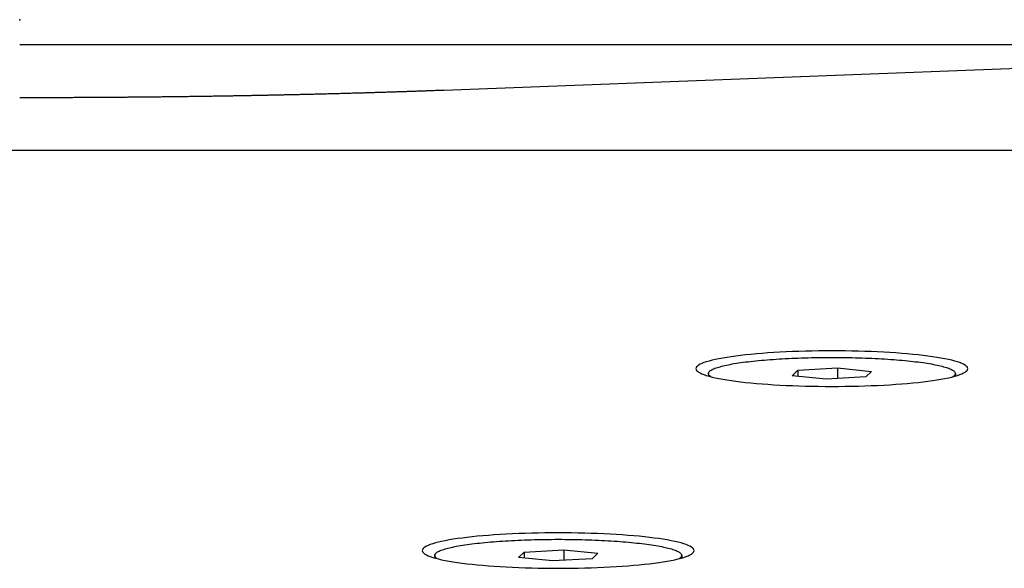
# Model space of a CAD drawing. Extents: x 1917 to 3682, y 1570 to 2675.
# Tile 156 of 166: x 3498 to 3538, y 2630 to 2652. Entities that reach past the tile are written whole.
import ezdxf

# ---------------------------------------------------------------- set-up
doc = ezdxf.new("R2010")
doc.units = 0
doc.header["$MEASUREMENT"] = 0
doc.layers.add('KF_SEQUENZA_5_NW_REAR', color=7, linetype='CONTINUOUS')

# ---------------------------------------------------------------- blocks, each defined once
blk = doc.blocks.new('KF_SEQUENZA_5_NW_REAR')
at = {"layer": 'KF_SEQUENZA_5_NW_REAR'}
for p, q in [((17.183908, -0.999692), (57.970372, -0.999692)), ((17.183908, -2.843292), (57.970372, -1.30252)), ((90.5, -5.291391), (-119.5, -5.291391)), ((27.878034, -14.313402), (27.878034, -14.414186)), ((31.277827, -14.399919), (31.503905, -14.175775)), ((31.503905, -14.175775), (33.104112, -14.089258)), ((31.503905, -14.175775), (31.503905, -14.422562)), ((33.104112, -14.089258), (34.47824, -14.226886)), ((33.104112, -14.089258), (33.104112, -14.5131)), ((34.47824, -14.226886), (34.252162, -14.45103)), ((37.878034, -14.313402), (37.878034, -14.414186)), ((32.651956, -14.537546), (31.277827, -14.399919)), ((34.252162, -14.45103), (32.651956, -14.537546)), ((20.425872, -21.535025), (22.026078, -21.448509)), ((22.026078, -21.448509), (23.400206, -21.586137)), ((22.026078, -21.448509), (22.026078, -21.872351)), ((16.8, -21.672653), (16.8, -21.773437)), ((20.199794, -21.759169), (20.425872, -21.535025)), ((21.573922, -21.896797), (20.199794, -21.759169)), ((20.425872, -21.535025), (20.425872, -21.781812)), ((23.174128, -21.810281), (21.573922, -21.896797)), ((23.400206, -21.586137), (23.174128, -21.810281)), ((26.8, -21.672653), (26.8, -21.773437))]:
    blk.add_line(p, q, dxfattribs=at)
for points in [[(0, -0.999692, 0), (0.020146, -0.999692, 0), (0.040292, -0.999692, 0), (0.060438, -0.999692, 0), (0.080583, -0.999692, 0), (0.100727, -0.999692, 0), (0.120871, -0.999692, 0), (0.141015, -0.999692, 0), (0.161158, -0.999692, 0), (0.181301, -0.999692, 0), (0.201443, -0.999692, 0), (0.221585, -0.999692, 0), (0.241726, -0.999692, 0), (0.261867, -0.999692, 0), (0.282007, -0.999692, 0), (0.302147, -0.999692, 0), (0.322286, -0.999692, 0), (0.342425, -0.999692, 0), (0.362563, -0.999692, 0), (0.382701, -0.999692, 0), (0.402838, -0.999692, 0), (0.422975, -0.999692, 0), (0.443111, -0.999692, 0), (0.463247, -0.999692, 0), (0.483382, -0.999692, 0), (0.503516, -0.999692, 0), (0.52365, -0.999692, 0), (0.543784, -0.999692, 0), (0.563916, -0.999692, 0), (0.584049, -0.999692, 0), (0.60418, -0.999692, 0), (0.624311, -0.999692, 0), (0.644442, -0.999692, 0), (0.664572, -0.999692, 0), (0.684701, -0.999692, 0), (0.70483, -0.999692, 0), (0.724958, -0.999692, 0), (0.745086, -0.999692, 0), (0.765213, -0.999692, 0), (0.785339, -0.999692, 0), (0.805464, -0.999692, 0), (0.825589, -0.999692, 0), (0.845714, -0.999692, 0), (0.865838, -0.999692, 0), (0.885961, -0.999692, 0), (0.906083, -0.999692, 0), (0.926205, -0.999692, 0), (0.946326, -0.999692, 0), (0.966447, -0.999692, 0), (0.986566, -0.999692, 0), (1.00669, -0.999692, 0), (1.0268, -0.999692, 0), (1.04692, -0.999692, 0), (1.06704, -0.999692, 0), (1.08716, -0.999692, 0), (1.10727, -0.999692, 0), (1.12739, -0.999692, 0), (1.1475, -0.999692, 0), (1.16761, -0.999692, 0), (1.18773, -0.999692, 0), (1.20784, -0.999692, 0), (1.22795, -0.999692, 0), (1.24806, -0.999692, 0), (1.26817, -0.999692, 0), (1.28828, -0.999692, 0), (1.30839, -0.999692, 0), (1.3285, -0.999692, 0), (1.3486, -0.999692, 0), (1.36871, -0.999692, 0), (1.38881, -0.999692, 0), (1.40892, -0.999692, 0), (1.42902, -0.999692, 0), (1.44912, -0.999692, 0), (1.46923, -0.999692, 0), (1.48933, -0.999692, 0), (1.50943, -0.999692, 0), (1.52953, -0.999692, 0), (1.54963, -0.999692, 0), (1.56973, -0.999692, 0), (1.58982, -0.999692, 0), (1.60992, -0.999692, 0), (1.63002, -0.999692, 0), (1.65011, -0.999692, 0), (1.6702, -0.999692, 0), (1.6903, -0.999692, 0), (1.71039, -0.999692, 0), (1.73048, -0.999692, 0), (1.75057, -0.999692, 0), (1.77066, -0.999692, 0), (1.79075, -0.999692, 0), (1.81084, -0.999692, 0), (1.83092, -0.999692, 0), (1.85101, -0.999692, 0), (1.8711, -0.999692, 0), (1.89118, -0.999692, 0), (1.91126, -0.999692, 0), (1.93135, -0.999692, 0), (1.95143, -0.999692, 0), (1.97151, -0.999692, 0), (1.99159, -0.999692, 0), (2.01167, -0.999692, 0), (2.03175, -0.999692, 0), (2.05182, -0.999692, 0), (2.0719, -0.999692, 0), (2.09197, -0.999692, 0), (2.11205, -0.999692, 0), (2.13212, -0.999692, 0), (2.15219, -0.999692, 0), (2.17227, -0.999692, 0), (2.19234, -0.999692, 0), (2.2124, -0.999692, 0), (2.23247, -0.999692, 0), (2.25254, -0.999692, 0), (2.27261, -0.999692, 0), (2.29267, -0.999692, 0), (2.31274, -0.999692, 0), (2.3328, -0.999692, 0), (2.35286, -0.999692, 0), (2.37292, -0.999691, 0), (2.39298, -0.999691, 0), (2.41304, -0.999691, 0), (2.4331, -0.999691, 0), (2.45316, -0.999691, 0), (2.47322, -0.999691, 0), (2.49327, -0.999691, 0), (2.51332, -0.999691, 0), (2.53338, -0.999691, 0), (2.55343, -0.999691, 0), (2.57348, -0.999691, 0), (2.59353, -0.999691, 0), (2.61358, -0.999691, 0), (2.63363, -0.999691, 0), (2.65367, -0.999691, 0), (2.67372, -0.999691, 0), (2.69376, -0.999691, 0), (2.71381, -0.999691, 0), (2.73385, -0.999691, 0), (2.75389, -0.999691, 0), (2.77393, -0.999691, 0), (2.79397, -0.999691, 0), (2.81401, -0.999691, 0), (2.83404, -0.999691, 0), (2.85408, -0.999691, 0), (2.87411, -0.999691, 0), (2.89415, -0.999691, 0), (2.91418, -0.999691, 0), (2.93421, -0.999691, 0), (2.95424, -0.999691, 0), (2.97427, -0.999691, 0), (2.99429, -0.999691, 0), (3.01432, -0.999691, 0), (3.03435, -0.999691, 0), (3.05437, -0.999691, 0), (3.07439, -0.999691, 0), (3.09441, -0.999691, 0), (3.11443, -0.999691, 0), (3.13445, -0.999691, 0), (3.15447, -0.999691, 0), (3.17449, -0.999691, 0), (3.1945, -0.999691, 0), (3.21452, -0.999691, 0), (3.23453, -0.999691, 0), (3.25454, -0.999691, 0), (3.27455, -0.999691, 0), (3.29456, -0.999691, 0), (3.31457, -0.999691, 0), (3.33457, -0.999691, 0), (3.35458, -0.999691, 0), (3.37458, -0.999691, 0), (3.39459, -0.999691, 0), (3.41459, -0.999691, 0), (3.43459, -0.999691, 0), (3.45459, -0.999691, 0), (3.47459, -0.999691, 0), (3.49458, -0.99969, 0), (3.51458, -0.99969, 0), (3.53457, -0.99969, 0), (3.55456, -0.99969, 0), (3.57455, -0.99969, 0), (3.59454, -0.99969, 0), (3.61453, -0.99969, 0), (3.63452, -0.99969, 0), (3.65451, -0.99969, 0), (3.67449, -0.99969, 0), (3.69447, -0.99969, 0), (3.71446, -0.99969, 0), (3.73444, -0.99969, 0), (3.75442, -0.99969, 0), (3.77439, -0.99969, 0), (3.79437, -0.99969, 0), (3.81434, -0.99969, 0), (3.83432, -0.99969, 0), (3.85429, -0.99969, 0), (3.87426, -0.99969, 0), (3.89423, -0.99969, 0), (3.9142, -0.99969, 0), (3.93417, -0.99969, 0), (3.95413, -0.99969, 0), (3.97409, -0.99969, 0), (3.99406, -0.99969, 0), (4.01402, -0.99969, 0), (4.03398, -0.99969, 0), (4.05394, -0.99969, 0), (4.07389, -0.99969, 0), (4.09385, -0.99969, 0), (4.1138, -0.99969, 0), (4.13375, -0.99969, 0), (4.1537, -0.99969, 0), (4.17365, -0.99969, 0), (4.1936, -0.99969, 0), (4.21355, -0.99969, 0), (4.23349, -0.99969, 0), (4.25344, -0.99969, 0), (4.27338, -0.99969, 0), (4.29332, -0.99969, 0), (4.31326, -0.99969, 0), (4.3332, -0.99969, 0), (4.35313, -0.99969, 0), (4.37307, -0.99969, 0), (4.393, -0.99969, 0), (4.41293, -0.99969, 0), (4.43286, -0.99969, 0), (4.45279, -0.99969, 0), (4.47272, -0.99969, 0), (4.49264, -0.99969, 0), (4.51256, -0.99969, 0), (4.53249, -0.99969, 0), (4.55241, -0.99969, 0), (4.57233, -0.99969, 0), (4.59224, -0.99969, 0), (4.61216, -0.99969, 0), (4.63207, -0.99969, 0), (4.65199, -0.99969, 0), (4.6719, -0.99969, 0), (4.69181, -0.99969, 0), (4.71172, -0.99969, 0), (4.73162, -0.99969, 0), (4.75153, -0.99969, 0), (4.77143, -0.99969, 0), (4.79133, -0.99969, 0), (4.81123, -0.99969, 0), (4.83113, -0.99969, 0), (4.85103, -0.99969, 0), (4.87092, -0.99969, 0), (4.89081, -0.99969, 0), (4.91071, -0.99969, 0), (4.9306, -0.99969, 0), (4.95049, -0.99969, 0), (4.97037, -0.99969, 0), (4.99026, -0.99969, 0), (5.01014, -0.99969, 0), (5.03002, -0.99969, 0), (5.0499, -0.99969, 0), (5.06978, -0.99969, 0), (5.08966, -0.99969, 0), (5.10953, -0.99969, 0), (5.12941, -0.99969, 0), (5.14928, -0.99969, 0), (5.16915, -0.99969, 0), (5.18901, -0.99969, 0), (5.20888, -0.99969, 0), (5.22875, -0.99969, 0), (5.24861, -0.99969, 0), (5.26847, -0.99969, 0), (5.28833, -0.99969, 0), (5.30819, -0.99969, 0), (5.32804, -0.99969, 0), (5.3479, -0.99969, 0), (5.36775, -0.99969, 0), (5.3876, -0.99969, 0), (5.40745, -0.999691, 0), (5.4273, -0.999691, 0), (5.44714, -0.999691, 0), (5.46698, -0.999691, 0), (5.48683, -0.999691, 0), (5.50667, -0.999691, 0), (5.5265, -0.999691, 0), (5.54634, -0.999691, 0), (5.56618, -0.999691, 0), (5.58601, -0.999691, 0), (5.60584, -0.999691, 0), (5.62567, -0.999691, 0), (5.6455, -0.999691, 0), (5.66532, -0.999691, 0), (5.68514, -0.999691, 0), (5.70497, -0.999691, 0), (5.72479, -0.999691, 0), (5.7446, -0.999691, 0), (5.76442, -0.999691, 0), (5.78423, -0.999691, 0), (5.80405, -0.999691, 0), (5.82386, -0.999691, 0), (5.84367, -0.999691, 0), (5.86347, -0.999691, 0), (5.88328, -0.999691, 0), (5.90308, -0.999691, 0), (5.92288, -0.999691, 0), (5.94268, -0.999691, 0), (5.96248, -0.999691, 0), (5.98227, -0.999691, 0), (6.00207, -0.999691, 0), (6.02186, -0.999691, 0), (6.04165, -0.999691, 0), (6.06143, -0.999691, 0), (6.08122, -0.999691, 0), (6.101, -0.999691, 0), (6.12079, -0.999691, 0), (6.14057, -0.999691, 0), (6.16034, -0.999691, 0), (6.18012, -0.999691, 0), (6.19989, -0.999691, 0), (6.21966, -0.999691, 0), (6.23943, -0.999691, 0), (6.2592, -0.999691, 0), (6.27897, -0.999691, 0), (6.29873, -0.999691, 0), (6.31849, -0.999691, 0), (6.33825, -0.999691, 0), (6.35801, -0.999691, 0), (6.37777, -0.999691, 0), (6.39752, -0.999691, 0), (6.41727, -0.999691, 0), (6.43702, -0.999691, 0), (6.45677, -0.999691, 0), (6.47652, -0.999691, 0), (6.49626, -0.999691, 0), (6.516, -0.999692, 0), (6.53574, -0.999692, 0), (6.55548, -0.999692, 0), (6.57521, -0.999692, 0), (6.59495, -0.999692, 0), (6.61468, -0.999692, 0), (6.63441, -0.999692, 0), (6.65414, -0.999692, 0), (6.67386, -0.999692, 0), (6.69358, -0.999692, 0), (6.7133, -0.999692, 0), (6.73302, -0.999692, 0), (6.75274, -0.999692, 0), (6.77245, -0.999692, 0), (6.79217, -0.999692, 0), (6.81188, -0.999692, 0), (6.83158, -0.999692, 0), (6.85129, -0.999692, 0), (6.87099, -0.999692, 0), (6.8907, -0.999692, 0), (6.9104, -0.999692, 0), (6.93009, -0.999692, 0), (6.94979, -0.999692, 0), (6.96948, -0.999692, 0), (6.98917, -0.999692, 0), (7.00886, -0.999692, 0), (7.02855, -0.999692, 0), (7.04823, -0.999692, 0), (7.06791, -0.999692, 0), (7.08759, -0.999692, 0), (7.10727, -0.999692, 0), (7.12695, -0.999692, 0), (7.14662, -0.999692, 0), (7.16629, -0.999692, 0), (7.18596, -0.999692, 0), (7.20563, -0.999692, 0), (7.22529, -0.999692, 0), (7.24495, -0.999692, 0), (7.26461, -0.999692, 0), (7.28427, -0.999692, 0), (7.30393, -0.999692, 0), (7.32358, -0.999692, 0), (7.34323, -0.999692, 0), (7.36288, -0.999692, 0), (7.38252, -0.999692, 0), (7.40217, -0.999692, 0), (7.42181, -0.999692, 0), (7.44145, -0.999692, 0), (7.46109, -0.999692, 0), (7.48072, -0.999692, 0), (7.50035, -0.999692, 0), (7.51999, -0.999692, 0), (7.53961, -0.999692, 0), (7.55924, -0.999692, 0), (7.57886, -0.999692, 0), (7.59848, -0.999692, 0), (7.6181, -0.999692, 0), (7.63772, -0.999692, 0), (7.65733, -0.999692, 0), (7.67694, -0.999692, 0), (7.69655, -0.999692, 0), (7.71616, -0.999692, 0), (7.73576, -0.999692, 0), (7.75537, -0.999692, 0), (7.77497, -0.999692, 0), (7.79456, -0.999692, 0), (7.81416, -0.999692, 0), (7.83375, -0.999692, 0), (7.85334, -0.999692, 0), (7.87293, -0.999692, 0), (7.89251, -0.999692, 0), (7.9121, -0.999692, 0), (7.93168, -0.999692, 0), (7.95126, -0.999692, 0), (7.97083, -0.999692, 0), (7.99041, -0.999692, 0), (8.00998, -0.999692, 0), (8.02955, -0.999692, 0), (8.04911, -0.999692, 0), (8.06868, -0.999692, 0), (8.08824, -0.999692, 0), (8.10779, -0.999692, 0), (8.12735, -0.999692, 0), (8.1469, -0.999692, 0), (8.16646, -0.999692, 0), (8.18601, -0.999692, 0), (8.20555, -0.999692, 0), (8.2251, -0.999692, 0), (8.24464, -0.999692, 0), (8.26418, -0.999692, 0), (8.28371, -0.999692, 0), (8.30325, -0.999692, 0), (8.32278, -0.999692, 0), (8.34231, -0.999692, 0), (8.36183, -0.999692, 0), (8.38136, -0.999692, 0), (8.40088, -0.999692, 0), (8.4204, -0.999692, 0), (8.43991, -0.999692, 0), (8.45943, -0.999692, 0), (8.47894, -0.999692, 0), (8.49844, -0.999692, 0), (8.51795, -0.999692, 0), (8.53745, -0.999692, 0), (8.55695, -0.999692, 0), (8.57645, -0.999692, 0), (8.59595, -0.999692, 0), (8.61544, -0.999692, 0), (8.63493, -0.999692, 0), (8.65442, -0.999692, 0), (8.6739, -0.999692, 0), (8.69339, -0.999692, 0), (8.71287, -0.999692, 0), (8.73234, -0.999692, 0), (8.75182, -0.999692, 0), (8.77129, -0.999692, 0), (8.79076, -0.999692, 0), (8.81023, -0.999692, 0), (8.82969, -0.999692, 0), (8.84915, -0.999692, 0), (8.86861, -0.999692, 0), (8.88807, -0.999692, 0), (8.90752, -0.999692, 0), (8.92697, -0.999692, 0), (8.94642, -0.999692, 0), (8.96587, -0.999692, 0), (8.98531, -0.999692, 0), (9.00474, -0.999692, 0), (9.02418, -0.999692, 0), (9.04361, -0.999692, 0), (9.06303, -0.999692, 0), (9.08246, -0.999692, 0), (9.10188, -0.999692, 0), (9.12129, -0.999692, 0), (9.14071, -0.999692, 0), (9.16011, -0.999692, 0), (9.17952, -0.999692, 0), (9.19892, -0.999692, 0), (9.21832, -0.999692, 0), (9.23772, -0.999692, 0), (9.25711, -0.999692, 0), (9.27649, -0.999692, 0), (9.29588, -0.999692, 0), (9.31526, -0.999692, 0), (9.33464, -0.999692, 0), (9.35401, -0.999692, 0), (9.37338, -0.999692, 0), (9.39275, -0.999692, 0), (9.41211, -0.999692, 0), (9.43147, -0.999692, 0), (9.45083, -0.999692, 0), (9.47018, -0.999692, 0), (9.48953, -0.999692, 0), (9.50887, -0.999692, 0), (9.52821, -0.999692, 0), (9.54755, -0.999692, 0), (9.56688, -0.999692, 0), (9.58621, -0.999692, 0), (9.60554, -0.999692, 0), (9.62486, -0.999692, 0), (9.64418, -0.999692, 0), (9.6635, -0.999692, 0), (9.68281, -0.999692, 0), (9.70212, -0.999692, 0), (9.72143, -0.999692, 0), (9.74073, -0.999692, 0), (9.76002, -0.999693, 0), (9.77932, -0.999693, 0), (9.79861, -0.999693, 0), (9.81789, -0.999693, 0), (9.83718, -0.999693, 0), (9.85646, -0.999693, 0), (9.87573, -0.999693, 0), (9.895, -0.999693, 0), (9.91427, -0.999693, 0), (9.93354, -0.999693, 0), (9.9528, -0.999693, 0), (9.97205, -0.999693, 0), (9.99131, -0.999693, 0), (10.0106, -0.999693, 0), (10.0298, -0.999693, 0), (10.049, -0.999693, 0), (10.0683, -0.999693, 0), (10.0875, -0.999693, 0), (10.1067, -0.999693, 0), (10.126, -0.999693, 0), (10.1452, -0.999693, 0), (10.1644, -0.999693, 0), (10.1836, -0.999693, 0), (10.2028, -0.999693, 0), (10.2221, -0.999693, 0), (10.2413, -0.999693, 0), (10.2605, -0.999693, 0), (10.2797, -0.999693, 0), (10.2988, -0.999693, 0), (10.318, -0.999693, 0), (10.3372, -0.999693, 0), (10.3564, -0.999693, 0), (10.3756, -0.999693, 0), (10.3947, -0.999693, 0), (10.4139, -0.999693, 0), (10.4331, -0.999693, 0), (10.4522, -0.999693, 0), (10.4714, -0.999693, 0), (10.4906, -0.999693, 0), (10.5097, -0.999693, 0), (10.5289, -0.999693, 0), (10.548, -0.999693, 0), (10.5671, -0.999693, 0), (10.5863, -0.999693, 0), (10.6054, -0.999693, 0), (10.6245, -0.999693, 0), (10.6437, -0.999693, 0), (10.6628, -0.999693, 0), (10.6819, -0.999693, 0), (10.701, -0.999693, 0), (10.7201, -0.999693, 0), (10.7392, -0.999694, 0), (10.7583, -0.999694, 0), (10.7774, -0.999694, 0), (10.7965, -0.999694, 0), (10.8156, -0.999694, 0), (10.8347, -0.999694, 0), (10.8537, -0.999694, 0), (10.8728, -0.999694, 0), (10.8919, -0.999694, 0), (10.911, -0.999694, 0), (10.93, -0.999694, 0), (10.9491, -0.999694, 0), (10.9681, -0.999694, 0), (10.9872, -0.999694, 0), (11.0062, -0.999694, 0), (11.0253, -0.999694, 0), (11.0443, -0.999694, 0), (11.0634, -0.999694, 0), (11.0824, -0.999694, 0), (11.1014, -0.999694, 0), (11.1204, -0.999694, 0), (11.1395, -0.999694, 0), (11.1585, -0.999694, 0), (11.1775, -0.999694, 0), (11.1965, -0.999694, 0), (11.2155, -0.999694, 0), (11.2345, -0.999694, 0), (11.2535, -0.999694, 0), (11.2725, -0.999694, 0), (11.2915, -0.999694, 0), (11.3105, -0.999694, 0), (11.3294, -0.999694, 0), (11.3484, -0.999694, 0), (11.3674, -0.999694, 0), (11.3864, -0.999694, 0), (11.4053, -0.999694, 0), (11.4243, -0.999694, 0), (11.4432, -0.999694, 0), (11.4622, -0.999694, 0), (11.4811, -0.999694, 0), (11.5001, -0.999694, 0), (11.519, -0.999694, 0), (11.5379, -0.999694, 0), (11.5569, -0.999694, 0), (11.5758, -0.999694, 0), (11.5947, -0.999694, 0), (11.6136, -0.999694, 0), (11.6326, -0.999694, 0), (11.6515, -0.999694, 0), (11.6704, -0.999694, 0), (11.6893, -0.999694, 0), (11.7082, -0.999694, 0), (11.7271, -0.999694, 0), (11.7459, -0.999694, 0), (11.7648, -0.999694, 0), (11.7837, -0.999694, 0), (11.8026, -0.999694, 0), (11.8215, -0.999694, 0), (11.8403, -0.999694, 0), (11.8592, -0.999694, 0), (11.878, -0.999694, 0), (11.8969, -0.999694, 0), (11.9158, -0.999694, 0), (11.9346, -0.999694, 0), (11.9534, -0.999694, 0), (11.9723, -0.999694, 0), (11.9911, -0.999694, 0), (12.0099, -0.999694, 0), (12.0288, -0.999694, 0), (12.0476, -0.999694, 0), (12.0664, -0.999694, 0), (12.0852, -0.999694, 0), (12.104, -0.999694, 0), (12.1228, -0.999694, 0), (12.1416, -0.999694, 0), (12.1604, -0.999694, 0), (12.1792, -0.999694, 0), (12.198, -0.999694, 0), (12.2168, -0.999694, 0), (12.2356, -0.999694, 0), (12.2543, -0.999694, 0), (12.2731, -0.999694, 0), (12.2919, -0.999694, 0), (12.3106, -0.999694, 0), (12.3294, -0.999694, 0), (12.3481, -0.999694, 0), (12.3669, -0.999694, 0), (12.3856, -0.999694, 0), (12.4044, -0.999694, 0), (12.4231, -0.999694, 0), (12.4418, -0.999694, 0), (12.4606, -0.999694, 0), (12.4793, -0.999694, 0), (12.498, -0.999694, 0), (12.5167, -0.999694, 0), (12.5354, -0.999694, 0), (12.5541, -0.999694, 0), (12.5728, -0.999694, 0), (12.5915, -0.999694, 0), (12.6102, -0.999694, 0), (12.6289, -0.999694, 0), (12.6476, -0.999694, 0), (12.6662, -0.999694, 0), (12.6849, -0.999694, 0), (12.7036, -0.999694, 0), (12.7223, -0.999694, 0), (12.7409, -0.999694, 0), (12.7596, -0.999694, 0), (12.7782, -0.999694, 0), (12.7969, -0.999694, 0), (12.8155, -0.999694, 0), (12.8341, -0.999694, 0), (12.8528, -0.999694, 0), (12.8714, -0.999694, 0), (12.89, -0.999694, 0), (12.9086, -0.999694, 0), (12.9273, -0.999694, 0), (12.9459, -0.999694, 0), (12.9645, -0.999694, 0), (12.9831, -0.999694, 0), (13.0017, -0.999694, 0), (13.0203, -0.999694, 0), (13.0389, -0.999694, 0), (13.0574, -0.999694, 0), (13.076, -0.999694, 0), (13.0946, -0.999694, 0), (13.1132, -0.999694, 0), (13.1317, -0.999694, 0), (13.1503, -0.999694, 0), (13.1688, -0.999694, 0), (13.1874, -0.999694, 0), (13.2059, -0.999694, 0), (13.2245, -0.999694, 0), (13.243, -0.999694, 0), (13.2616, -0.999694, 0), (13.2801, -0.999694, 0), (13.2986, -0.999694, 0), (13.3171, -0.999694, 0), (13.3356, -0.999694, 0), (13.3542, -0.999694, 0), (13.3727, -0.999694, 0), (13.3912, -0.999694, 0), (13.4097, -0.999694, 0), (13.4281, -0.999694, 0), (13.4466, -0.999694, 0), (13.4651, -0.999694, 0), (13.4836, -0.999694, 0), (13.5021, -0.999694, 0), (13.5205, -0.999694, 0), (13.539, -0.999694, 0), (13.5575, -0.999694, 0), (13.5759, -0.999694, 0), (13.5944, -0.999694, 0), (13.6128, -0.999694, 0), (13.6312, -0.999694, 0), (13.6497, -0.999694, 0), (13.6681, -0.999694, 0), (13.6865, -0.999694, 0), (13.705, -0.999694, 0), (13.7234, -0.999694, 0), (13.7418, -0.999694, 0), (13.7602, -0.999694, 0), (13.7786, -0.999694, 0), (13.797, -0.999694, 0), (13.8154, -0.999694, 0), (13.8338, -0.999694, 0), (13.8522, -0.999694, 0), (13.8705, -0.999694, 0), (13.8889, -0.999694, 0), (13.9073, -0.999694, 0), (13.9257, -0.999694, 0), (13.944, -0.999694, 0), (13.9624, -0.999694, 0), (13.9807, -0.999694, 0), (13.9991, -0.999694, 0), (14.0174, -0.999694, 0), (14.0357, -0.999694, 0), (14.0541, -0.999694, 0), (14.0724, -0.999694, 0), (14.0907, -0.999694, 0), (14.109, -0.999694, 0), (14.1274, -0.999694, 0), (14.1457, -0.999694, 0), (14.164, -0.999694, 0), (14.1823, -0.999694, 0), (14.2006, -0.999694, 0), (14.2188, -0.999694, 0), (14.2371, -0.999694, 0), (14.2554, -0.999694, 0), (14.2737, -0.999694, 0), (14.2919, -0.999694, 0), (14.3102, -0.999694, 0), (14.3285, -0.999694, 0), (14.3467, -0.999694, 0), (14.365, -0.999694, 0), (14.3832, -0.999694, 0), (14.4015, -0.999694, 0), (14.4197, -0.999694, 0), (14.4379, -0.999694, 0), (14.4561, -0.999694, 0), (14.4744, -0.999694, 0), (14.4926, -0.999694, 0), (14.5108, -0.999694, 0), (14.529, -0.999694, 0), (14.5472, -0.999694, 0), (14.5654, -0.999694, 0), (14.5836, -0.999694, 0), (14.6018, -0.999694, 0), (14.6199, -0.999694, 0), (14.6381, -0.999694, 0), (14.6563, -0.999694, 0), (14.6745, -0.999694, 0), (14.6926, -0.999694, 0), (14.7108, -0.999694, 0), (14.7289, -0.999694, 0), (14.7471, -0.999694, 0), (14.7652, -0.999694, 0), (14.7833, -0.999694, 0), (14.8015, -0.999694, 0), (14.8196, -0.999694, 0), (14.8377, -0.999694, 0), (14.8558, -0.999694, 0), (14.874, -0.999694, 0), (14.8921, -0.999694, 0), (14.9102, -0.999694, 0), (14.9283, -0.999694, 0), (14.9463, -0.999694, 0), (14.9644, -0.999694, 0), (14.9825, -0.999694, 0), (15.0006, -0.999694, 0), (15.0187, -0.999694, 0), (15.0367, -0.999694, 0), (15.0548, -0.999694, 0), (15.0728, -0.999694, 0), (15.0909, -0.999694, 0), (15.1089, -0.999694, 0), (15.127, -0.999694, 0), (15.145, -0.999694, 0), (15.163, -0.999693, 0), (15.1811, -0.999693, 0), (15.1991, -0.999693, 0), (15.2171, -0.999693, 0), (15.2351, -0.999693, 0), (15.2531, -0.999693, 0), (15.2711, -0.999693, 0), (15.2891, -0.999693, 0), (15.3071, -0.999693, 0), (15.3251, -0.999693, 0), (15.3431, -0.999693, 0), (15.361, -0.999693, 0), (15.379, -0.999693, 0), (15.397, -0.999693, 0), (15.4149, -0.999693, 0), (15.4329, -0.999693, 0), (15.4508, -0.999693, 0), (15.4688, -0.999693, 0), (15.4867, -0.999693, 0), (15.5046, -0.999693, 0), (15.5226, -0.999693, 0), (15.5405, -0.999693, 0), (15.5584, -0.999693, 0), (15.5763, -0.999693, 0), (15.5942, -0.999693, 0), (15.6121, -0.999693, 0), (15.63, -0.999693, 0), (15.6479, -0.999693, 0), (15.6658, -0.999693, 0), (15.6837, -0.999693, 0), (15.7016, -0.999693, 0), (15.7194, -0.999693, 0), (15.7373, -0.999693, 0), (15.7552, -0.999693, 0), (15.773, -0.999693, 0), (15.7909, -0.999693, 0), (15.8087, -0.999693, 0), (15.8265, -0.999693, 0), (15.8444, -0.999693, 0), (15.8622, -0.999693, 0), (15.88, -0.999693, 0), (15.8978, -0.999693, 0), (15.9157, -0.999693, 0), (15.9335, -0.999693, 0), (15.9513, -0.999693, 0), (15.9691, -0.999693, 0), (15.9868, -0.999693, 0), (16.0046, -0.999693, 0), (16.0224, -0.999693, 0), (16.0402, -0.999693, 0), (16.058, -0.999693, 0), (16.0757, -0.999693, 0), (16.0935, -0.999693, 0), (16.1112, -0.999693, 0), (16.129, -0.999693, 0), (16.1467, -0.999693, 0), (16.1645, -0.999693, 0), (16.1822, -0.999693, 0), (16.1999, -0.999692, 0), (16.2176, -0.999692, 0), (16.2354, -0.999692, 0), (16.2531, -0.999692, 0), (16.2708, -0.999692, 0), (16.2885, -0.999692, 0), (16.3062, -0.999692, 0), (16.3239, -0.999692, 0), (16.3415, -0.999692, 0), (16.3592, -0.999692, 0), (16.3769, -0.999692, 0), (16.3946, -0.999692, 0), (16.4122, -0.999692, 0), (16.4299, -0.999692, 0), (16.4475, -0.999692, 0), (16.4652, -0.999692, 0), (16.4828, -0.999692, 0), (16.5005, -0.999692, 0), (16.5181, -0.999692, 0), (16.5357, -0.999692, 0), (16.5533, -0.999692, 0), (16.5709, -0.999692, 0), (16.5885, -0.999692, 0), (16.6061, -0.999692, 0), (16.6237, -0.999692, 0), (16.6413, -0.999692, 0), (16.6589, -0.999692, 0), (16.6765, -0.999692, 0), (16.6941, -0.999692, 0), (16.7116, -0.999692, 0), (16.7292, -0.999692, 0), (16.7468, -0.999692, 0), (16.7643, -0.999692, 0), (16.7819, -0.999692, 0), (16.7994, -0.999692, 0), (16.8169, -0.999692, 0), (16.8345, -0.999692, 0), (16.852, -0.999692, 0), (16.8695, -0.999692, 0), (16.887, -0.999692, 0), (16.9045, -0.999692, 0), (16.922, -0.999692, 0), (16.9395, -0.999692, 0), (16.957, -0.999692, 0), (16.9745, -0.999692, 0), (16.992, -0.999692, 0), (17.0095, -0.999692, 0), (17.0269, -0.999692, 0), (17.0444, -0.999692, 0), (17.0619, -0.999692, 0), (17.0793, -0.999692, 0), (17.0968, -0.999692, 0), (17.1142, -0.999692, 0), (17.1316, -0.999692, 0), (17.1491, -0.999692, 0), (17.1665, -0.999692, 0), (17.1839, -0.999692, 0)], [(0, -3.14454, 0), (0.051276, -3.14453, 0), (0.102553, -3.14453, 0), (0.153828, -3.14451, 0), (0.205104, -3.1445, 0), (0.256379, -3.14447, 0), (0.307654, -3.14445, 0), (0.358928, -3.14441, 0), (0.410201, -3.14438, 0), (0.461473, -3.14433, 0), (0.512744, -3.14429, 0), (0.564014, -3.14423, 0), (0.615283, -3.14418, 0), (0.66655, -3.14411, 0), (0.717816, -3.14405, 0), (0.769081, -3.14397, 0), (0.820343, -3.1439, 0), (0.871604, -3.14381, 0), (0.922863, -3.14373, 0), (0.974119, -3.14363, 0), (1.02537, -3.14354, 0), (1.07663, -3.14343, 0), (1.12788, -3.14333, 0), (1.17912, -3.14321, 0), (1.23037, -3.1431, 0), (1.28161, -3.14297, 0), (1.33285, -3.14285, 0), (1.38409, -3.14271, 0), (1.43532, -3.14258, 0), (1.48655, -3.14243, 0), (1.53777, -3.14229, 0), (1.589, -3.14213, 0), (1.64022, -3.14198, 0), (1.69143, -3.14181, 0), (1.74265, -3.14164, 0), (1.79385, -3.14147, 0), (1.84506, -3.14129, 0), (1.89626, -3.14111, 0), (1.94745, -3.14092, 0), (1.99864, -3.14073, 0), (2.04983, -3.14053, 0), (2.10101, -3.14033, 0), (2.15219, -3.14012, 0), (2.20337, -3.13991, 0), (2.25453, -3.13969, 0), (2.3057, -3.13947, 0), (2.35685, -3.13924, 0), (2.40801, -3.13901, 0), (2.45915, -3.13877, 0), (2.5103, -3.13853, 0), (2.56143, -3.13828, 0), (2.61256, -3.13803, 0), (2.66369, -3.13777, 0), (2.7148, -3.13751, 0), (2.76592, -3.13724, 0), (2.81702, -3.13697, 0), (2.86812, -3.13669, 0), (2.91922, -3.13641, 0), (2.9703, -3.13612, 0), (3.02138, -3.13583, 0), (3.07246, -3.13553, 0), (3.12352, -3.13523, 0), (3.17458, -3.13492, 0), (3.22564, -3.13461, 0), (3.27668, -3.13429, 0), (3.32772, -3.13397, 0), (3.37875, -3.13365, 0), (3.42977, -3.13331, 0), (3.48079, -3.13298, 0), (3.5318, -3.13263, 0), (3.5828, -3.13229, 0), (3.63379, -3.13193, 0), (3.68477, -3.13158, 0), (3.73575, -3.13121, 0), (3.78672, -3.13085, 0), (3.83767, -3.13048, 0), (3.88862, -3.1301, 0), (3.93957, -3.12972, 0), (3.9905, -3.12933, 0), (4.04142, -3.12894, 0), (4.09234, -3.12854, 0), (4.14324, -3.12814, 0), (4.19414, -3.12773, 0), (4.24503, -3.12732, 0), (4.2959, -3.1269, 0), (4.34677, -3.12648, 0), (4.39763, -3.12605, 0), (4.44848, -3.12562, 0), (4.49932, -3.12519, 0), (4.55014, -3.12474, 0), (4.60096, -3.1243, 0), (4.65177, -3.12385, 0), (4.70257, -3.12339, 0), (4.75336, -3.12293, 0), (4.80413, -3.12246, 0), (4.8549, -3.12199, 0), (4.90565, -3.12151, 0), (4.9564, -3.12103, 0), (5.00713, -3.12055, 0), (5.05785, -3.12006, 0), (5.10856, -3.11956, 0), (5.15926, -3.11906, 0), (5.20995, -3.11855, 0), (5.26062, -3.11804, 0), (5.31129, -3.11753, 0), (5.36194, -3.117, 0), (5.41258, -3.11648, 0), (5.46321, -3.11595, 0), (5.51382, -3.11541, 0), (5.56443, -3.11487, 0), (5.61502, -3.11433, 0), (5.6656, -3.11378, 0), (5.71616, -3.11322, 0), (5.76672, -3.11266, 0), (5.81726, -3.11209, 0), (5.86778, -3.11152, 0), (5.9183, -3.11095, 0), (5.9688, -3.11037, 0), (6.01929, -3.10978, 0), (6.06976, -3.10919, 0), (6.12022, -3.1086, 0), (6.17067, -3.108, 0), (6.2211, -3.10739, 0), (6.27152, -3.10679, 0), (6.32193, -3.10617, 0), (6.37232, -3.10555, 0), (6.42269, -3.10493, 0), (6.47306, -3.1043, 0), (6.5234, -3.10366, 0), (6.57374, -3.10302, 0), (6.62406, -3.10238, 0), (6.67436, -3.10173, 0), (6.72465, -3.10108, 0), (6.77492, -3.10042, 0), (6.82518, -3.09975, 0), (6.87543, -3.09909, 0), (6.92565, -3.09841, 0), (6.97587, -3.09773, 0), (7.02606, -3.09705, 0), (7.07625, -3.09636, 0), (7.12641, -3.09567, 0), (7.17656, -3.09497, 0), (7.22669, -3.09427, 0), (7.27681, -3.09356, 0), (7.32691, -3.09285, 0), (7.377, -3.09213, 0), (7.42707, -3.09141, 0), (7.47712, -3.09068, 0), (7.52715, -3.08995, 0), (7.57717, -3.08921, 0), (7.62717, -3.08847, 0), (7.67716, -3.08772, 0), (7.72713, -3.08697, 0), (7.77708, -3.08621, 0), (7.82701, -3.08545, 0), (7.87692, -3.08469, 0), (7.92682, -3.08392, 0), (7.9767, -3.08314, 0), (8.02656, -3.08236, 0), (8.07641, -3.08157, 0), (8.12623, -3.08078, 0), (8.17604, -3.07999, 0), (8.22583, -3.07919, 0), (8.2756, -3.07838, 0), (8.32535, -3.07757, 0), (8.37509, -3.07676, 0), (8.4248, -3.07594, 0), (8.4745, -3.07511, 0), (8.52418, -3.07428, 0), (8.57384, -3.07345, 0), (8.62348, -3.07261, 0), (8.6731, -3.07176, 0), (8.7227, -3.07091, 0), (8.77228, -3.07006, 0), (8.82184, -3.0692, 0), (8.87138, -3.06834, 0), (8.92091, -3.06747, 0), (8.97041, -3.0666, 0), (9.01989, -3.06572, 0), (9.06935, -3.06484, 0), (9.11879, -3.06395, 0), (9.16822, -3.06306, 0), (9.21762, -3.06216, 0), (9.267, -3.06126, 0), (9.31636, -3.06035, 0), (9.3657, -3.05944, 0), (9.41502, -3.05852, 0), (9.46431, -3.0576, 0), (9.51359, -3.05668, 0), (9.56284, -3.05574, 0), (9.61208, -3.05481, 0), (9.66129, -3.05387, 0), (9.71048, -3.05292, 0), (9.75965, -3.05197, 0), (9.8088, -3.05102, 0), (9.85792, -3.05006, 0), (9.90702, -3.04909, 0), (9.95611, -3.04813, 0), (10.0052, -3.04715, 0), (10.0542, -3.04617, 0), (10.1032, -3.04519, 0), (10.1522, -3.0442, 0), (10.2012, -3.04321, 0), (10.2501, -3.04221, 0), (10.299, -3.04121, 0), (10.3479, -3.0402, 0), (10.3968, -3.03919, 0), (10.4457, -3.03817, 0), (10.4945, -3.03715, 0), (10.5433, -3.03612, 0), (10.5921, -3.03509, 0), (10.6409, -3.03405, 0), (10.6896, -3.03301, 0), (10.7383, -3.03197, 0), (10.787, -3.03092, 0), (10.8357, -3.02986, 0), (10.8843, -3.0288, 0), (10.9329, -3.02774, 0), (10.9815, -3.02667, 0), (11.0301, -3.02559, 0), (11.0786, -3.02452, 0), (11.1271, -3.02343, 0), (11.1756, -3.02234, 0), (11.2241, -3.02125, 0), (11.2725, -3.02015, 0), (11.3209, -3.01905, 0), (11.3693, -3.01794, 0), (11.4177, -3.01683, 0), (11.466, -3.01571, 0), (11.5144, -3.01459, 0), (11.5626, -3.01347, 0), (11.6109, -3.01234, 0), (11.6591, -3.0112, 0), (11.7074, -3.01006, 0), (11.7555, -3.00892, 0), (11.8037, -3.00777, 0), (11.8518, -3.00661, 0), (11.8999, -3.00545, 0), (11.948, -3.00429, 0), (11.9961, -3.00312, 0), (12.0441, -3.00195, 0), (12.0921, -3.00077, 0), (12.1401, -2.99959, 0), (12.188, -2.9984, 0), (12.2359, -2.99721, 0), (12.2838, -2.99601, 0), (12.3317, -2.99481, 0), (12.3795, -2.99361, 0), (12.4273, -2.9924, 0), (12.4751, -2.99118, 0), (12.5229, -2.98996, 0), (12.5706, -2.98874, 0), (12.6183, -2.98751, 0), (12.666, -2.98627, 0), (12.7136, -2.98503, 0), (12.7612, -2.98379, 0), (12.8088, -2.98254, 0), (12.8564, -2.98129, 0), (12.9039, -2.98003, 0), (12.9514, -2.97877, 0), (12.9988, -2.97751, 0), (13.0463, -2.97624, 0), (13.0937, -2.97496, 0), (13.1411, -2.97368, 0), (13.1884, -2.9724, 0), (13.2357, -2.97111, 0), (13.283, -2.96981, 0), (13.3303, -2.96851, 0), (13.3775, -2.96721, 0), (13.4247, -2.9659, 0), (13.4719, -2.96459, 0), (13.5191, -2.96327, 0), (13.5662, -2.96195, 0), (13.6133, -2.96063, 0), (13.6603, -2.9593, 0), (13.7073, -2.95796, 0), (13.7543, -2.95662, 0), (13.8013, -2.95528, 0), (13.8482, -2.95393, 0), (13.8951, -2.95257, 0), (13.942, -2.95121, 0), (13.9888, -2.94985, 0), (14.0356, -2.94848, 0), (14.0824, -2.94711, 0), (14.1291, -2.94574, 0), (14.1759, -2.94436, 0), (14.2225, -2.94297, 0), (14.2692, -2.94158, 0), (14.3158, -2.94018, 0), (14.3624, -2.93879, 0), (14.4089, -2.93738, 0), (14.4555, -2.93597, 0), (14.5019, -2.93456, 0), (14.5484, -2.93314, 0), (14.5948, -2.93172, 0), (14.6412, -2.93029, 0), (14.6876, -2.92886, 0), (14.7339, -2.92743, 0), (14.7802, -2.92599, 0), (14.8264, -2.92454, 0), (14.8727, -2.92309, 0), (14.9189, -2.92164, 0), (14.965, -2.92018, 0), (15.0111, -2.91872, 0), (15.0572, -2.91725, 0), (15.1033, -2.91578, 0), (15.1493, -2.91431, 0), (15.1953, -2.91283, 0), (15.2413, -2.91134, 0), (15.2872, -2.90985, 0), (15.3331, -2.90836, 0), (15.3789, -2.90686, 0), (15.4248, -2.90536, 0), (15.4705, -2.90385, 0), (15.5163, -2.90234, 0), (15.562, -2.90082, 0), (15.6077, -2.8993, 0), (15.6533, -2.89777, 0), (15.699, -2.89624, 0), (15.7445, -2.89471, 0), (15.7901, -2.89317, 0), (15.8356, -2.89163, 0), (15.881, -2.89008, 0), (15.9265, -2.88853, 0), (15.9719, -2.88697, 0), (16.0173, -2.88541, 0), (16.0626, -2.88385, 0), (16.1079, -2.88228, 0), (16.1531, -2.8807, 0), (16.1984, -2.87913, 0), (16.2435, -2.87754, 0), (16.2887, -2.87596, 0), (16.3338, -2.87436, 0), (16.3789, -2.87277, 0), (16.4239, -2.87117, 0), (16.4689, -2.86956, 0), (16.5139, -2.86795, 0), (16.5588, -2.86634, 0), (16.6037, -2.86472, 0), (16.6486, -2.8631, 0), (16.6934, -2.86147, 0), (16.7382, -2.85984, 0), (16.7829, -2.85821, 0), (16.8276, -2.85657, 0), (16.8723, -2.85492, 0), (16.9169, -2.85327, 0), (16.9615, -2.85162, 0), (17.0061, -2.84996, 0), (17.0506, -2.8483, 0), (17.0951, -2.84664, 0), (17.1395, -2.84497, 0), (17.1839, -2.84329, 0)], [(32.878, -13.3972, 0), (32.6082, -13.3981, 0), (32.3389, -13.4007, 0), (32.071, -13.405, 0), (31.805, -13.411, 0), (31.5416, -13.4187, 0), (31.2815, -13.4281, 0), (31.0251, -13.4392, 0), (30.7733, -13.4519, 0), (30.5265, -13.4661, 0), (30.2854, -13.482, 0), (30.0505, -13.4994, 0), (29.8224, -13.5182, 0), (29.6017, -13.5385, 0), (29.3889, -13.5602, 0), (29.1845, -13.5832, 0), (28.9889, -13.6075, 0), (28.8028, -13.633, 0), (28.6265, -13.6597, 0), (28.4604, -13.6875, 0), (28.305, -13.7163, 0), (28.1605, -13.746, 0), (28.0275, -13.7767, 0), (27.9061, -13.8082, 0), (27.7967, -13.8404, 0), (27.6995, -13.8733, 0), (27.6149, -13.9067, 0), (27.5429, -13.9407, 0), (27.4837, -13.9751, 0), (27.4376, -14.0098, 0), (27.4045, -14.0447, 0), (27.3847, -14.0799, 0), (27.378, -14.1151, 0), (27.3847, -14.1503, 0), (27.4045, -14.1855, 0), (27.4376, -14.2205, 0), (27.4837, -14.2552, 0), (27.5429, -14.2895, 0), (27.6149, -14.3235, 0), (27.6995, -14.357, 0), (27.7967, -14.3898, 0), (27.9061, -14.4221, 0), (28.0275, -14.4535, 0), (28.1605, -14.4842, 0), (28.305, -14.514, 0), (28.4604, -14.5428, 0), (28.6265, -14.5705, 0), (28.8028, -14.5972, 0), (28.9889, -14.6227, 0), (29.1845, -14.647, 0), (29.3889, -14.6701, 0), (29.6017, -14.6917, 0), (29.8224, -14.712, 0), (30.0505, -14.7309, 0), (30.2854, -14.7482, 0), (30.5265, -14.7641, 0), (30.7733, -14.7784, 0), (31.0251, -14.791, 0), (31.2815, -14.8021, 0), (31.5416, -14.8115, 0), (31.805, -14.8192, 0), (32.071, -14.8252, 0), (32.3389, -14.8296, 0), (32.6082, -14.8321, 0), (32.878, -14.833, 0), (33.1479, -14.8321, 0), (33.4171, -14.8296, 0), (33.6851, -14.8252, 0), (33.951, -14.8192, 0), (34.2144, -14.8115, 0), (34.4746, -14.8021, 0), (34.7309, -14.791, 0), (34.9828, -14.7784, 0), (35.2296, -14.7641, 0), (35.4707, -14.7482, 0), (35.7056, -14.7309, 0), (35.9337, -14.712, 0), (36.1544, -14.6917, 0), (36.3672, -14.6701, 0), (36.5716, -14.647, 0), (36.7671, -14.6227, 0), (36.9533, -14.5972, 0), (37.1296, -14.5705, 0), (37.2957, -14.5428, 0), (37.4511, -14.514, 0), (37.5955, -14.4842, 0), (37.7286, -14.4535, 0), (37.85, -14.4221, 0), (37.9594, -14.3898, 0), (38.0565, -14.357, 0), (38.1412, -14.3235, 0), (38.2132, -14.2895, 0), (38.2724, -14.2552, 0), (38.3185, -14.2205, 0), (38.3515, -14.1855, 0), (38.3714, -14.1503, 0), (38.378, -14.1151, 0), (38.3714, -14.0799, 0), (38.3515, -14.0447, 0), (38.3185, -14.0098, 0), (38.2724, -13.9751, 0), (38.2132, -13.9407, 0), (38.1412, -13.9067, 0), (38.0565, -13.8733, 0), (37.9594, -13.8404, 0), (37.85, -13.8082, 0), (37.7286, -13.7767, 0), (37.5955, -13.746, 0), (37.4511, -13.7163, 0), (37.2957, -13.6875, 0), (37.1296, -13.6597, 0), (36.9533, -13.633, 0), (36.7671, -13.6075, 0), (36.5716, -13.5832, 0), (36.3672, -13.5602, 0), (36.1544, -13.5385, 0), (35.9337, -13.5182, 0), (35.7056, -13.4994, 0), (35.4707, -13.482, 0), (35.2296, -13.4661, 0), (34.9828, -13.4519, 0), (34.7309, -13.4392, 0), (34.4746, -13.4281, 0), (34.2144, -13.4187, 0), (33.951, -13.411, 0), (33.6851, -13.405, 0), (33.4171, -13.4007, 0), (33.1479, -13.3981, 0), (32.878, -13.3972, 0)], [(27.9727, -14.4398, 0), (27.9479, -14.4221, 0), (27.9268, -14.4043, 0), (27.9094, -14.3864, 0), (27.8959, -14.3685, 0), (27.8861, -14.3506, 0), (27.8802, -14.3326, 0), (27.878, -14.3146, 0), (27.8797, -14.2966, 0), (27.8852, -14.2786, 0), (27.8944, -14.2606, 0), (27.9075, -14.2427, 0), (27.9243, -14.2248, 0), (27.9449, -14.207, 0), (27.9693, -14.1893, 0), (27.9974, -14.1717, 0), (28.0292, -14.1541, 0), (28.0647, -14.1367, 0), (28.1039, -14.1195, 0), (28.1467, -14.1024, 0), (28.1931, -14.0854, 0), (28.243, -14.0686, 0), (28.2965, -14.052, 0), (28.3535, -14.0356, 0), (28.4139, -14.0194, 0), (28.4778, -14.0035, 0), (28.5449, -13.9878, 0), (28.6154, -13.9723, 0), (28.6891, -13.9571, 0), (28.766, -13.9421, 0), (28.8461, -13.9275, 0), (28.9292, -13.9131, 0), (29.0153, -13.899, 0), (29.1043, -13.8853, 0), (29.1962, -13.8718, 0), (29.291, -13.8587, 0), (29.3884, -13.846, 0), (29.4885, -13.8336, 0), (29.5912, -13.8216, 0), (29.6964, -13.8099, 0), (29.804, -13.7987, 0), (29.914, -13.7878, 0), (30.0262, -13.7773, 0), (30.1405, -13.7673, 0), (30.257, -13.7576, 0), (30.3755, -13.7484, 0), (30.4958, -13.7396, 0), (30.618, -13.7312, 0), (30.7419, -13.7233, 0), (30.8674, -13.7159, 0), (30.9945, -13.7089, 0), (31.1229, -13.7023, 0), (31.2528, -13.6962, 0), (31.3838, -13.6906, 0), (31.516, -13.6855, 0), (31.6492, -13.6808, 0), (31.7834, -13.6766, 0), (31.9184, -13.6729, 0), (32.0541, -13.6697, 0), (32.1905, -13.667, 0), (32.3274, -13.6647, 0), (32.4647, -13.663, 0), (32.6023, -13.6618, 0), (32.7401, -13.661, 0), (32.878, -13.6608, 0), (33.016, -13.661, 0), (33.1538, -13.6618, 0), (33.2914, -13.663, 0), (33.4287, -13.6647, 0), (33.5656, -13.667, 0), (33.7019, -13.6697, 0), (33.8377, -13.6729, 0), (33.9727, -13.6766, 0), (34.1068, -13.6808, 0), (34.2401, -13.6855, 0), (34.3722, -13.6906, 0), (34.5033, -13.6962, 0), (34.6331, -13.7023, 0), (34.7616, -13.7089, 0), (34.8887, -13.7159, 0), (35.0142, -13.7233, 0), (35.1381, -13.7312, 0), (35.2602, -13.7396, 0), (35.3806, -13.7484, 0), (35.4991, -13.7576, 0), (35.6155, -13.7673, 0), (35.7299, -13.7773, 0), (35.8421, -13.7878, 0), (35.9521, -13.7987, 0), (36.0597, -13.8099, 0), (36.1649, -13.8216, 0), (36.2675, -13.8336, 0), (36.3677, -13.846, 0), (36.4651, -13.8587, 0), (36.5598, -13.8718, 0), (36.6517, -13.8853, 0), (36.7408, -13.899, 0), (36.8269, -13.9131, 0), (36.91, -13.9275, 0), (36.99, -13.9421, 0), (37.0669, -13.9571, 0), (37.1407, -13.9723, 0), (37.2111, -13.9878, 0), (37.2783, -14.0035, 0), (37.3421, -14.0194, 0), (37.4025, -14.0356, 0), (37.4595, -14.052, 0), (37.513, -14.0686, 0), (37.563, -14.0854, 0), (37.6094, -14.1024, 0), (37.6522, -14.1195, 0), (37.6914, -14.1367, 0), (37.7269, -14.1541, 0), (37.7587, -14.1717, 0), (37.7868, -14.1893, 0), (37.8111, -14.207, 0), (37.8318, -14.2248, 0), (37.8486, -14.2427, 0), (37.8616, -14.2606, 0), (37.8709, -14.2786, 0), (37.8764, -14.2966, 0), (37.878, -14.3146, 0), (37.8759, -14.3326, 0), (37.8699, -14.3506, 0), (37.8602, -14.3685, 0), (37.8466, -14.3864, 0), (37.8293, -14.4043, 0), (37.8082, -14.4221, 0), (37.7834, -14.4398, 0)], [(21.8, -20.7565, 0), (21.5301, -20.7573, 0), (21.2609, -20.7599, 0), (20.993, -20.7642, 0), (20.727, -20.7703, 0), (20.4636, -20.778, 0), (20.2034, -20.7874, 0), (19.9471, -20.7984, 0), (19.6952, -20.8111, 0), (19.4484, -20.8254, 0), (19.2073, -20.8412, 0), (18.9724, -20.8586, 0), (18.7444, -20.8775, 0), (18.5237, -20.8977, 0), (18.3108, -20.9194, 0), (18.1064, -20.9424, 0), (17.9109, -20.9667, 0), (17.7248, -20.9923, 0), (17.5484, -21.0189, 0), (17.3824, -21.0467, 0), (17.2269, -21.0755, 0), (17.0825, -21.1053, 0), (16.9494, -21.136, 0), (16.8281, -21.1674, 0), (16.7187, -21.1996, 0), (16.6215, -21.2325, 0), (16.5368, -21.266, 0), (16.4648, -21.2999, 0), (16.4057, -21.3343, 0), (16.3595, -21.369, 0), (16.3265, -21.404, 0), (16.3066, -21.4391, 0), (16.3, -21.4744, 0), (16.3066, -21.5096, 0), (16.3265, -21.5447, 0), (16.3595, -21.5797, 0), (16.4057, -21.6144, 0), (16.4648, -21.6488, 0), (16.5368, -21.6828, 0), (16.6215, -21.7162, 0), (16.7187, -21.7491, 0), (16.8281, -21.7813, 0), (16.9494, -21.8128, 0), (17.0825, -21.8434, 0), (17.2269, -21.8732, 0), (17.3824, -21.902, 0), (17.5484, -21.9298, 0), (17.7248, -21.9565, 0), (17.9109, -21.982, 0), (18.1064, -22.0063, 0), (18.3108, -22.0293, 0), (18.5237, -22.051, 0), (18.7444, -22.0713, 0), (18.9724, -22.0901, 0), (19.2073, -22.1075, 0), (19.4484, -22.1233, 0), (19.6952, -22.1376, 0), (19.9471, -22.1503, 0), (20.2034, -22.1613, 0), (20.4636, -22.1707, 0), (20.727, -22.1785, 0), (20.993, -22.1845, 0), (21.2609, -22.1888, 0), (21.5301, -22.1914, 0), (21.8, -22.1923, 0), (22.0699, -22.1914, 0), (22.3391, -22.1888, 0), (22.607, -22.1845, 0), (22.873, -22.1785, 0), (23.1364, -22.1707, 0), (23.3966, -22.1613, 0), (23.6529, -22.1503, 0), (23.9048, -22.1376, 0), (24.1516, -22.1233, 0), (24.3927, -22.1075, 0), (24.6276, -22.0901, 0), (24.8556, -22.0713, 0), (25.0763, -22.051, 0), (25.2892, -22.0293, 0), (25.4936, -22.0063, 0), (25.6891, -21.982, 0), (25.8752, -21.9565, 0), (26.0516, -21.9298, 0), (26.2176, -21.902, 0), (26.3731, -21.8732, 0), (26.5175, -21.8434, 0), (26.6506, -21.8128, 0), (26.7719, -21.7813, 0), (26.8813, -21.7491, 0), (26.9785, -21.7162, 0), (27.0632, -21.6828, 0), (27.1352, -21.6488, 0), (27.1943, -21.6144, 0), (27.2405, -21.5797, 0), (27.2735, -21.5447, 0), (27.2934, -21.5096, 0), (27.3, -21.4744, 0), (27.2934, -21.4391, 0), (27.2735, -21.404, 0), (27.2405, -21.369, 0), (27.1943, -21.3343, 0), (27.1352, -21.2999, 0), (27.0632, -21.266, 0), (26.9785, -21.2325, 0), (26.8813, -21.1996, 0), (26.7719, -21.1674, 0), (26.6506, -21.136, 0), (26.5175, -21.1053, 0), (26.3731, -21.0755, 0), (26.2176, -21.0467, 0), (26.0516, -21.0189, 0), (25.8752, -20.9923, 0), (25.6891, -20.9667, 0), (25.4936, -20.9424, 0), (25.2892, -20.9194, 0), (25.0763, -20.8977, 0), (24.8556, -20.8775, 0), (24.6276, -20.8586, 0), (24.3927, -20.8412, 0), (24.1516, -20.8254, 0), (23.9048, -20.8111, 0), (23.6529, -20.7984, 0), (23.3966, -20.7874, 0), (23.1364, -20.778, 0), (22.873, -20.7703, 0), (22.607, -20.7642, 0), (22.3391, -20.7599, 0), (22.0699, -20.7573, 0), (21.8, -20.7565, 0)], [(16.8947, -21.799, 0), (16.8698, -21.7813, 0), (16.8487, -21.7635, 0), (16.8314, -21.7457, 0), (16.8179, -21.7278, 0), (16.8081, -21.7098, 0), (16.8022, -21.6918, 0), (16.8, -21.6738, 0), (16.8017, -21.6558, 0), (16.8071, -21.6378, 0), (16.8164, -21.6199, 0), (16.8294, -21.6019, 0), (16.8463, -21.5841, 0), (16.8669, -21.5663, 0), (16.8913, -21.5485, 0), (16.9193, -21.5309, 0), (16.9512, -21.5134, 0), (16.9867, -21.496, 0), (17.0258, -21.4787, 0), (17.0686, -21.4616, 0), (17.115, -21.4447, 0), (17.165, -21.4279, 0), (17.2185, -21.4113, 0), (17.2755, -21.3949, 0), (17.3359, -21.3787, 0), (17.3997, -21.3627, 0), (17.4669, -21.347, 0), (17.5374, -21.3315, 0), (17.6111, -21.3163, 0), (17.688, -21.3014, 0), (17.768, -21.2867, 0), (17.8511, -21.2723, 0), (17.9372, -21.2583, 0), (18.0263, -21.2445, 0), (18.1182, -21.2311, 0), (18.2129, -21.218, 0), (18.3104, -21.2053, 0), (18.4105, -21.1929, 0), (18.5132, -21.1808, 0), (18.6184, -21.1692, 0), (18.726, -21.1579, 0), (18.8359, -21.1471, 0), (18.9481, -21.1366, 0), (19.0625, -21.1265, 0), (19.179, -21.1169, 0), (19.2974, -21.1077, 0), (19.4178, -21.0989, 0), (19.54, -21.0905, 0), (19.6639, -21.0826, 0), (19.7894, -21.0751, 0), (19.9164, -21.0681, 0), (20.0449, -21.0615, 0), (20.1747, -21.0555, 0), (20.3058, -21.0498, 0), (20.438, -21.0447, 0), (20.5712, -21.04, 0), (20.7054, -21.0359, 0), (20.8404, -21.0322, 0), (20.9761, -21.0289, 0), (21.1125, -21.0262, 0), (21.2493, -21.024, 0), (21.3866, -21.0223, 0), (21.5242, -21.021, 0), (21.6621, -21.0203, 0), (21.8, -21.02, 0), (21.9379, -21.0203, 0), (22.0758, -21.021, 0), (22.2134, -21.0223, 0), (22.3507, -21.024, 0), (22.4875, -21.0262, 0), (22.6239, -21.0289, 0), (22.7596, -21.0322, 0), (22.8946, -21.0359, 0), (23.0288, -21.04, 0), (23.162, -21.0447, 0), (23.2942, -21.0498, 0), (23.4253, -21.0555, 0), (23.5551, -21.0615, 0), (23.6836, -21.0681, 0), (23.8106, -21.0751, 0), (23.9361, -21.0826, 0), (24.06, -21.0905, 0), (24.1822, -21.0989, 0), (24.3026, -21.1077, 0), (24.421, -21.1169, 0), (24.5375, -21.1265, 0), (24.6519, -21.1366, 0), (24.7641, -21.1471, 0), (24.874, -21.1579, 0), (24.9816, -21.1692, 0), (25.0868, -21.1808, 0), (25.1895, -21.1929, 0), (25.2896, -21.2053, 0), (25.3871, -21.218, 0), (25.4818, -21.2311, 0), (25.5737, -21.2445, 0), (25.6628, -21.2583, 0), (25.7489, -21.2723, 0), (25.832, -21.2867, 0), (25.912, -21.3014, 0), (25.9889, -21.3163, 0), (26.0626, -21.3315, 0), (26.1331, -21.347, 0), (26.2003, -21.3627, 0), (26.2641, -21.3787, 0), (26.3245, -21.3949, 0), (26.3815, -21.4113, 0), (26.435, -21.4279, 0), (26.485, -21.4447, 0), (26.5314, -21.4616, 0), (26.5742, -21.4787, 0), (26.6133, -21.496, 0), (26.6488, -21.5134, 0), (26.6807, -21.5309, 0), (26.7087, -21.5485, 0), (26.7331, -21.5663, 0), (26.7537, -21.5841, 0), (26.7706, -21.6019, 0), (26.7836, -21.6199, 0), (26.7929, -21.6378, 0), (26.7983, -21.6558, 0), (26.8, -21.6738, 0), (26.7978, -21.6918, 0), (26.7919, -21.7098, 0), (26.7821, -21.7278, 0), (26.7686, -21.7457, 0), (26.7513, -21.7635, 0), (26.7302, -21.7813, 0), (26.7053, -21.799, 0)]]:
    blk.add_polyline3d(points, dxfattribs=at)
blk.add_point((0, 0), dxfattribs=at)

msp = doc.modelspace()

# ---------------------------------------------------------------- block references
at = {"layer": 'KF_SEQUENZA_5_NW_REAR'}
msp.add_blockref('KF_SEQUENZA_5_NW_REAR', (3498.094, 2652.435), dxfattribs=at)

doc.saveas('drawing.dxf')
